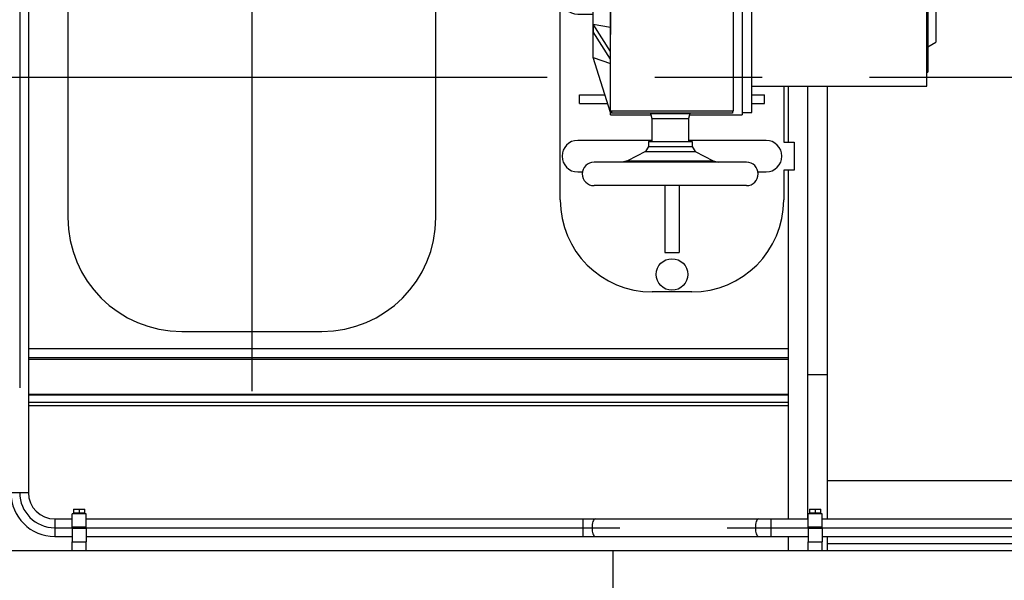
# Model space of a CAD drawing. Header units: millimetres. Extents: x 0 to 1189, y 0 to 841.
# Tile 147 of 193: x 596 to 641, y 583 to 608. Entities that reach past the tile are written whole.
import ezdxf

# ---------------------------------------------------------------- set-up
doc = ezdxf.new("R2010")
doc.units = ezdxf.units.MM
doc.header["$LTSCALE"] = 65.395
doc.linetypes.add('CENTER', pattern=[0.6, 0.375, -0.075, 0.075, -0.075])
for name, color, linetype in [('1907_733000_06_SIMPLE1_A_ABL378', 7, 'CONTINUOUS'), ('1907_734000_04_SIMPLE1_C_ABL363', 7, 'CONTINUOUS'), ('1937_111000_09_SIMPLE1_D_ABL206', 7, 'CONTINUOUS'), ('1937_111200_09_SIMPLE1_B_ABL248', 7, 'CONTINUOUS'), ('32007_040000_TLKGS_KS_V_ABL361', 7, 'CONTINUOUS'), ('32007_041000_TLKGS_KS_V_ABL362', 7, 'CONTINUOUS'), ('32007_153200_14_ABL332', 7, 'CONTINUOUS'), ('32007_153200_14_T1_PBL346', 7, 'CONTINUOUS'), ('32007_153701_05_PBL337', 7, 'CONTINUOUS'), ('32007_153701_05_PBL339', 7, 'CONTINUOUS'), ('32067_030000_TLKGS_V_ABL8', 7, 'CONTINUOUS'), ('32067_100000_TLKGS_V_ABL194', 7, 'CONTINUOUS'), ('6M32E_GENSET_GRUNDRAHMEN_ABL66', 7, 'CONTINUOUS'), ('6M32E_GENSET_SCHUTZHAUBE_ABL335', 7, 'CONTINUOUS'), ('6M32E_GENSET_VERROHRUNG_ABL14', 7, 'CONTINUOUS'), ('D931_1-M8X55_PBL300', 7, 'CONTINUOUS'), ('D931_1-M8X65_PBL354', 7, 'CONTINUOUS'), ('new_view_2_VBL0', 7, 'CONTINUOUS'), ('RKD1000-20_PBL338', 7, 'CONTINUOUS'), ('RKD1000-20_PBL340', 7, 'CONTINUOUS'), ('RKD1000-20_PBL352', 7, 'CONTINUOUS'), ('RKD1000-20_PBL353', 7, 'CONTINUOUS')]:
    doc.layers.add(name, color=color, linetype=linetype)

# ---------------------------------------------------------------- blocks, each defined once
blk = doc.blocks.new('1937_111000_09_SIMPLE1_T1_D_PBL207', base_point=(552.178, 621.461))
at = {"layer": '1937_111000_09_SIMPLE1_T1_D_PBL207', "color": 7, "linetype": 'CONTINUOUS'}
for p, q in [((631.018, 605.161), (631.018, 602.601)), ((631.018, 601.321), (631.018, 585.401)), ((631.018, 593.161), (596.338, 593.161)), ((631.018, 591.059), (596.338, 591.059)), ((631.018, 590.561), (596.338, 590.561)), ((631.018, 584.601), (631.018, 583.961))]:
    blk.add_line(p, q, dxfattribs=at)
at = {"layer": '1937_111000_09_SIMPLE1_T1_D_PBL207', "color": 9, "linetype": 'CONTINUOUS'}
for p, q in [((631.018, 592.761), (596.338, 592.761)), ((631.018, 592.681), (596.338, 592.681)), ((631.018, 591.081), (596.338, 591.081)), ((631.018, 590.721), (596.338, 590.721))]:
    blk.add_line(p, q, dxfattribs=at)
blk = doc.blocks.new('1937_111000_09_SIMPLE1_D_ABL206', base_point=(552.178, 625.805))
at = {"layer": '1937_111000_09_SIMPLE1_T1_D_PBL207'}
blk.add_blockref('1937_111000_09_SIMPLE1_T1_D_PBL207', (552.178, 621.461), dxfattribs=at)
blk = doc.blocks.new('1937_111200_09_SIMPLE1_T6_B_PBL377', base_point=(606.538, 639.319))
at = {"layer": '1937_111200_09_SIMPLE1_T6_B_PBL377', "color": 7, "linetype": 'CONTINUOUS'}
for p, q in [((598.138, 617.961), (598.138, 599.161)), ((614.938, 599.161), (614.938, 617.957)), ((603.338, 593.961), (609.738, 593.961))]:
    blk.add_line(p, q, dxfattribs=at)
at = {"layer": '1937_111200_09_SIMPLE1_T6_B_PBL377', "color": 2, "linetype": 'CENTER'}
blk.add_line((606.538, 615.761), (606.538, 589.268), dxfattribs=at)
at = {"layer": '1937_111200_09_SIMPLE1_T6_B_PBL377', "color": 7, "linetype": 'CONTINUOUS'}
for centre, start, end in [((603.338, 599.161), 180, 270), ((609.738, 599.161), 270, 360)]:
    blk.add_arc(centre, 5.2, start, end, dxfattribs=at)
blk = doc.blocks.new('1937_111200_09_SIMPLE1_B_ABL248', base_point=(561.879, 639.098))
at = {"layer": '1937_111200_09_SIMPLE1_T6_B_PBL377'}
blk.add_blockref('1937_111200_09_SIMPLE1_T6_B_PBL377', (606.538, 639.319), dxfattribs=at)
blk = doc.blocks.new('32067_100000_TLKGS_V_ABL194', base_point=(551.338, 635.506))
at = {"layer": '1937_111000_09_SIMPLE1_D_ABL206'}
blk.add_blockref('1937_111000_09_SIMPLE1_D_ABL206', (552.178, 625.805), dxfattribs=at)
at = {"layer": '1937_111200_09_SIMPLE1_B_ABL248'}
blk.add_blockref('1937_111200_09_SIMPLE1_B_ABL248', (561.879, 639.098), dxfattribs=at)
blk = doc.blocks.new('32067_030000_TLKGS_V_ABL8', base_point=(524.768, 650.451))
at = {"layer": '32067_100000_TLKGS_V_ABL194'}
blk.add_blockref('32067_100000_TLKGS_V_ABL194', (551.338, 635.506), dxfattribs=at)
blk = doc.blocks.new('1907_734000_04_SIMPLE1_T1_C_PBL364', base_point=(632.358, 602.266))
at = {"layer": '1907_734000_04_SIMPLE1_T1_C_PBL364', "color": 7, "linetype": 'CONTINUOUS'}
for p, q in [((632.218, 619.132), (632.818, 619.132)), ((631.898, 617.641), (631.898, 614.241)), ((631.898, 613.393), (631.898, 613.161)), ((631.898, 605.161), (631.898, 585.401)), ((631.898, 591.989), (632.818, 591.989))]:
    blk.add_line(p, q, dxfattribs=at)
blk = doc.blocks.new('1907_734000_04_SIMPLE1_C_ABL363', base_point=(632.358, 602.266))
at = {"layer": '1907_734000_04_SIMPLE1_T1_C_PBL364'}
blk.add_blockref('1907_734000_04_SIMPLE1_T1_C_PBL364', (632.358, 602.266), dxfattribs=at)
blk = doc.blocks.new('1907_733000_06_SIMPLE1_T1_A_PBL379', base_point=(625.958, 608.497))
at = {"layer": '1907_733000_06_SIMPLE1_T1_A_PBL379', "color": 7, "linetype": 'CONTINUOUS'}
for p, q in [((620.618, 615.961), (620.618, 618.349)), ((630.818, 618.361), (630.818, 617.001)), ((622.118, 617.081), (621.418, 617.081)), ((630.018, 617.081), (629.318, 617.081)), ((630.818, 617.001), (631.298, 617.001)), ((631.298, 617.001), (631.298, 615.721)), ((631.298, 615.721), (630.818, 615.721)), ((630.818, 615.721), (630.818, 614.321)), ((620.618, 599.961), (620.618, 615.161)), ((622.398, 613.081), (622.398, 614.961)), ((629.038, 613.081), (629.038, 614.961)), ((622.398, 613.961), (621.498, 613.961)), ((621.498, 613.561), (621.498, 613.961)), ((622.398, 613.561), (621.498, 613.561)), ((622.51, 613.081), (622.118, 611.853)), ((622.398, 613.081), (629.038, 613.081)), ((622.918, 603.841), (622.918, 613.081)), ((628.518, 613.081), (628.518, 610.978)), ((628.918, 613.081), (628.918, 603.841)), ((622.918, 611.934), (622.118, 610.68)), ((622.118, 611.861), (622.121, 611.862)), ((622.118, 606.461), (622.118, 611.861)), ((622.121, 611.854), (622.118, 611.853)), ((622.918, 612.129), (622.121, 611.854)), ((622.918, 611.588), (622.118, 610.334)), ((622.918, 610.472), (622.118, 610.334)), ((622.118, 609.881), (621.418, 609.881)), ((621.418, 608.441), (622.118, 608.441)), ((622.918, 606.734), (622.118, 607.988)), ((622.118, 607.988), (622.918, 607.85)), ((622.918, 606.388), (622.118, 607.641)), ((628.518, 607.343), (628.518, 604.017)), ((622.918, 603.961), (622.118, 606.468)), ((622.118, 606.468), (622.121, 606.467)), ((622.118, 606.461), (622.121, 606.46)), ((622.121, 606.467), (622.918, 606.192)), ((630.818, 605.161), (630.818, 602.601)), ((621.498, 604.761), (622.663, 604.761)), ((621.498, 604.361), (621.498, 604.761)), ((629.367, 604.761), (629.938, 604.761)), ((629.938, 604.361), (629.938, 604.761)), ((621.498, 604.361), (622.791, 604.361)), ((629.367, 604.361), (629.938, 604.361)), ((628.518, 604.017), (622.918, 604.017)), ((622.918, 603.841), (624.757, 603.841)), ((622.958, 604.017), (622.958, 603.917)), ((628.478, 603.917), (622.958, 603.917)), ((626.519, 603.841), (628.918, 603.841)), ((628.478, 604.017), (628.478, 603.917)), ((624.798, 602.681), (621.418, 602.681)), ((630.018, 602.681), (626.478, 602.681)), ((630.818, 602.601), (631.298, 602.601)), ((631.298, 602.601), (631.298, 601.321)), ((621.418, 601.241), (621.637, 601.241)), ((629.64, 601.241), (630.018, 601.241)), ((631.298, 601.321), (630.818, 601.321)), ((630.818, 601.321), (630.818, 599.961)), ((625.398, 600.617), (625.398, 597.561)), ((626.038, 600.617), (626.038, 597.561)), ((625.398, 597.561), (626.038, 597.561)), ((626.618, 595.761), (624.818, 595.761))]:
    blk.add_line(p, q, dxfattribs=at)
blk.add_circle((625.718, 596.561), 0.72, dxfattribs=at)
for centre, radius, start, end in [((626.618, 618.361), 4.2, 0, 43.1334), ((621.418, 616.361), 0.72, 90, 197.3504), ((630.018, 616.361), 0.72, 342.6496, 90), ((621.418, 609.161), 0.72, 90, 270), ((621.418, 601.961), 0.72, 90, 270), ((630.018, 601.961), 0.72, 270, 90), ((624.818, 599.961), 4.2, 180, 270), ((626.618, 599.961), 4.2, 270, 360)]:
    blk.add_arc(centre, radius, start, end, dxfattribs=at)
for points, knots in [([(622.918, 607.343), (622.918, 607.642), (622.93, 608.247), (622.94, 609.161), (622.93, 610.074), (622.918, 610.68), (622.918, 610.978)], [0, 0, 0, 0, 0.246154, 0.5, 0.753846, 1, 1, 1, 1]), ([(628.518, 610.978), (628.518, 610.68), (628.507, 610.074), (628.496, 609.161), (628.507, 608.247), (628.518, 607.642), (628.518, 607.343)], [0, 0, 0, 0, 0.246154, 0.5, 0.753846, 1, 1, 1, 1]), ([(622.118, 610.68), (622.119, 610.652), (622.122, 610.537), (622.121, 610.421), (622.118, 610.334)], [0, 0, 0, 0, 0.240786, 1, 1, 1, 1]), ([(622.118, 607.988), (622.119, 607.958), (622.122, 607.842), (622.121, 607.727), (622.118, 607.641)], [0, 0, 0, 0, 0.258817, 1, 1, 1, 1])]:
    blk.add_open_spline(points, degree=3, knots=knots, dxfattribs=at)
blk = doc.blocks.new('1907_733000_06_SIMPLE1_T4_A_PBL395', base_point=(625.638, 602.267))
at = {"layer": '1907_733000_06_SIMPLE1_T4_A_PBL395', "color": 7, "linetype": 'CONTINUOUS'}
for p, q in [((624.738, 603.917), (624.738, 603.911)), ((624.738, 603.911), (626.538, 603.911)), ((624.738, 603.911), (624.798, 603.687)), ((626.538, 603.911), (626.478, 603.687)), ((626.538, 603.917), (626.538, 603.911)), ((624.798, 603.687), (626.478, 603.687)), ((624.798, 603.687), (624.798, 602.631)), ((626.478, 603.687), (626.478, 602.631)), ((624.638, 602.399), (624.501, 602.175)), ((624.638, 602.631), (626.638, 602.631)), ((624.638, 602.631), (624.638, 602.399)), ((624.638, 602.399), (626.638, 602.399)), ((626.638, 602.631), (626.638, 602.399)), ((626.638, 602.399), (626.775, 602.175)), ((624.501, 602.175), (623.685, 601.755)), ((624.501, 602.175), (626.775, 602.175)), ((626.775, 602.175), (627.591, 601.755)), ((629.115, 601.684), (622.161, 601.684)), ((623.685, 601.755), (623.443, 601.684)), ((623.685, 601.755), (627.591, 601.755)), ((627.591, 601.755), (627.833, 601.684)), ((629.115, 600.617), (622.161, 600.617))]:
    blk.add_line(p, q, dxfattribs=at)
for centre, start, end in [((622.158, 601.151), 90, 270), ((629.118, 601.151), 270, 90)]:
    blk.add_arc(centre, 0.534, start, end, dxfattribs=at)
blk = doc.blocks.new('1907_733000_06_SIMPLE1_T2_A_PBL410', base_point=(633.552, 613.303))
at = {"layer": '1907_733000_06_SIMPLE1_T2_A_PBL410', "color": 7, "linetype": 'CONTINUOUS'}
for p, q in [((635.698, 615.674), (632.676, 622.582)), ((635.149, 615.434), (632.126, 622.341)), ((637.742, 618.542), (637.7, 618.542)), ((638.141, 618.323), (637.301, 618.323)), ((637.301, 618.323), (637.301, 617.359)), ((638.141, 618.323), (638.141, 617.359)), ((638.141, 617.359), (637.301, 617.359)), ((637.301, 617.359), (637.417, 616.561)), ((638.141, 617.359), (638.024, 616.561)), ((638.024, 616.561), (637.417, 616.561)), ((637.601, 616.561), (637.601, 614.961)), ((637.841, 616.561), (637.841, 614.961)), ((635.004, 615.37), (635.833, 615.733)), ((634.566, 615.185), (634.229, 615.185)), ((634.229, 612.417), (634.229, 615.185)), ((634.558, 615.105), (635.758, 615.105)), ((634.558, 615.105), (634.558, 612.505)), ((634.566, 615.185), (634.566, 612.417)), ((635.004, 615.105), (635.004, 615.37)), ((635.758, 615.105), (635.758, 612.505)), ((636.898, 614.711), (637.518, 614.961)), ((637.518, 614.961), (637.918, 614.961)), ((637.918, 614.961), (638.186, 611.138)), ((634.222, 614.86), (632.394, 613.345)), ((634.222, 613.345), (634.222, 614.86)), ((637.039, 614.553), (636.972, 614.525)), ((629.038, 614.361), (629.367, 614.361)), ((629.367, 603.961), (629.367, 614.361)), ((629.367, 614.321), (631.175, 614.321)), ((631.138, 614.349), (631.134, 614.321)), ((631.138, 614.349), (632.762, 614.119)), ((631.175, 614.321), (631.175, 613.127)), ((632.762, 614.119), (632.686, 613.587)), ((634.222, 614.416), (634.229, 614.419)), ((637.478, 612.481), (637.478, 614.256)), ((632.732, 613.911), (632.985, 613.875)), ((632.965, 613.866), (633.089, 613.92)), ((635.758, 613.767), (636.008, 613.08)), ((631.175, 613.495), (632.238, 613.345)), ((631.175, 613.161), (632.093, 613.161)), ((632.093, 613.345), (634.229, 613.345)), ((632.093, 612.785), (632.093, 613.345)), ((635.758, 613.238), (635.767, 613.219)), ((635.767, 613.219), (635.758, 613.215)), ((636.97, 613.232), (636.97, 613.132)), ((636.97, 613.161), (637.358, 613.161)), ((637.358, 605.161), (637.358, 613.161)), ((629.367, 613.127), (631.175, 613.127)), ((631.998, 612.825), (632.093, 612.825)), ((631.998, 612.505), (631.998, 612.825)), ((632.093, 612.785), (634.229, 612.785)), ((633.638, 612.505), (633.638, 612.785)), ((635.758, 613.08), (636.008, 613.08)), ((635.989, 613.132), (636.97, 613.132)), ((631.998, 612.505), (633.638, 612.505)), ((634.229, 612.417), (634.566, 612.417)), ((634.558, 612.505), (635.758, 612.505)), ((637.358, 612.527), (637.398, 612.527)), ((637.398, 612.527), (637.398, 605.795)), ((637.398, 612.481), (637.478, 612.481)), ((638.029, 612.081), (637.758, 610.956)), ((637.945, 611.138), (637.913, 611.598)), ((637.758, 611.056), (637.758, 607.161)), ((638.186, 611.138), (637.945, 611.138)), ((637.398, 606.953), (637.758, 607.161)), ((637.358, 605.795), (637.398, 605.795)), ((629.367, 605.161), (637.358, 605.161)), ((628.918, 603.961), (629.367, 603.961))]:
    blk.add_line(p, q, dxfattribs=at)
for centre in [(635.098, 614.465), (635.098, 613.265)]:
    blk.add_circle(centre, 0.521, dxfattribs=at)
for centre, radius, start, end in [((632.291, 622.713), 0.436, 337.2507, 249.863), ((637.7, 618.069), 0.474, 90, 147.4586), ((637.742, 618.069), 0.474, 32.5414, 90), ((635.078, 613.881), 2, 341.0743, 67.8393), ((637.158, 614.256), 0.32, 0, 111.894), ((633.077, 613.61), 0.28, 113.633, 163.2954), ((637.718, 612.156), 0.32, 346.4483, 166.3104), ((637.403, 612.233), 0.00488, 201.3469, 338.6531), ((588.992, 531.007), 93.733, 58.64971, 58.90704)]:
    blk.add_arc(centre, radius, start, end, dxfattribs=at)
for points, knots in [([(632.341, 622.599), (632.306, 622.584), (632.241, 622.547), (632.153, 622.474), (632.108, 622.383), (632.126, 622.341)], [0, 0, 0, 0, 0.324332, 0.612802, 1, 1, 1, 1]), ([(632.676, 622.582), (632.658, 622.624), (632.561, 622.653), (632.447, 622.637), (632.376, 622.614), (632.341, 622.599)], [0, 0, 0, 0, 0.387198, 0.675668, 1, 1, 1, 1]), ([(633.837, 618.431), (633.832, 618.443), (633.849, 618.482), (633.929, 618.549), (634.014, 618.597), (634.08, 618.625)], [0, 0, 0, 0, 0.116647, 0.331004, 1, 1, 1, 1]), ([(634.08, 618.625), (634.146, 618.654), (634.239, 618.685), (634.342, 618.697), (634.382, 618.683), (634.387, 618.672)], [0, 0, 0, 0, 0.668996, 0.883353, 1, 1, 1, 1])]:
    blk.add_open_spline(points, degree=3, knots=knots, dxfattribs=at)
blk = doc.blocks.new('1907_733000_06_SIMPLE1_T3_A_PBL420', base_point=(625.158, 621.431))
at = {"layer": '1907_733000_06_SIMPLE1_T3_A_PBL420', "color": 7, "linetype": 'CONTINUOUS'}
for p, q in [((622.55, 627.901), (622.352, 626.965)), ((622.55, 627.901), (628.886, 627.901)), ((628.886, 627.901), (629.084, 626.965)), ((621.798, 626.965), (629.639, 626.965)), ((621.798, 626.965), (621.798, 624.436)), ((629.639, 626.965), (629.639, 624.436)), ((621.758, 624.436), (629.678, 624.436)), ((621.758, 624.436), (621.758, 622.229)), ((629.678, 624.436), (629.678, 617.961)), ((622.3, 622.229), (620.278, 622.229)), ((620.278, 622.229), (620.278, 618.349)), ((622.3, 618.349), (622.3, 622.229)), ((620.278, 618.349), (622.3, 618.349)), ((621.758, 618.349), (621.758, 617.961)), ((621.758, 617.961), (629.678, 617.961)), ((622.118, 617.961), (622.118, 616.401)), ((629.318, 617.961), (629.318, 616.401)), ((630.708, 616.401), (620.728, 616.401)), ((620.728, 615.977), (620.728, 616.401)), ((630.708, 615.977), (630.708, 616.401)), ((619.598, 615.961), (630.682, 615.961)), ((619.598, 615.161), (619.598, 615.961)), ((620.718, 615.961), (620.718, 615.161)), ((630.708, 615.977), (620.728, 615.977)), ((620.754, 615.961), (620.754, 615.977)), ((623.799, 615.761), (623.799, 615.961)), ((630.682, 615.961), (630.682, 615.977)), ((630.718, 615.961), (630.718, 615.161)), ((629.038, 615.761), (622.398, 615.761)), ((622.398, 614.961), (622.398, 615.761)), ((629.038, 614.961), (629.038, 615.761)), ((619.598, 615.161), (622.398, 615.161)), ((629.038, 614.961), (622.398, 614.961)), ((629.038, 615.161), (630.718, 615.161))]:
    blk.add_line(p, q, dxfattribs=at)
at = {"layer": '1907_733000_06_SIMPLE1_T3_A_PBL420', "color": 9, "linetype": 'CONTINUOUS'}
for p, q in [((619.679, 615.161), (619.679, 615.961)), ((625.226, 615.761), (625.226, 615.961)), ((625.351, 615.761), (625.351, 615.961)), ((625.554, 615.761), (625.554, 615.961))]:
    blk.add_line(p, q, dxfattribs=at)
blk = doc.blocks.new('1907_733000_06_SIMPLE1_A_ABL378', base_point=(628.892, 611.831))
at = {"layer": '1907_733000_06_SIMPLE1_T1_A_PBL379'}
blk.add_blockref('1907_733000_06_SIMPLE1_T1_A_PBL379', (625.958, 608.497), dxfattribs=at)
at = {"layer": '1907_733000_06_SIMPLE1_T2_A_PBL410'}
blk.add_blockref('1907_733000_06_SIMPLE1_T2_A_PBL410', (633.552, 613.303), dxfattribs=at)
at = {"layer": '1907_733000_06_SIMPLE1_T3_A_PBL420'}
blk.add_blockref('1907_733000_06_SIMPLE1_T3_A_PBL420', (625.158, 621.431), dxfattribs=at)
at = {"layer": '1907_733000_06_SIMPLE1_T4_A_PBL395'}
blk.add_blockref('1907_733000_06_SIMPLE1_T4_A_PBL395', (625.638, 602.267), dxfattribs=at)
blk = doc.blocks.new('32007_041000_TLKGS_KS_V_ABL362', base_point=(601.762, 619.359))
at = {"layer": '1907_733000_06_SIMPLE1_A_ABL378'}
blk.add_blockref('1907_733000_06_SIMPLE1_A_ABL378', (628.892, 611.831), dxfattribs=at)
at = {"layer": '1907_734000_04_SIMPLE1_C_ABL363'}
blk.add_blockref('1907_734000_04_SIMPLE1_C_ABL363', (632.358, 602.266), dxfattribs=at)
blk = doc.blocks.new('32007_040000_TLKGS_KS_V_ABL361', base_point=(601.762, 619.359))
at = {"layer": '32007_041000_TLKGS_KS_V_ABL362'}
blk.add_blockref('32007_041000_TLKGS_KS_V_ABL362', (601.762, 619.359), dxfattribs=at)
blk = doc.blocks.new('32067_000000_TLKGS_MARKETING_ABL3', base_point=(526.532, 650.451))
at = {"layer": '32007_040000_TLKGS_KS_V_ABL361'}
blk.add_blockref('32007_040000_TLKGS_KS_V_ABL361', (601.762, 619.359), dxfattribs=at)
at = {"layer": '32067_030000_TLKGS_V_ABL8'}
blk.add_blockref('32067_030000_TLKGS_V_ABL8', (524.768, 650.451), dxfattribs=at)
blk = doc.blocks.new('D931_1-M8X55_PBL300', base_point=(632.258, 585.417))
at = {"layer": 'D931_1-M8X55_PBL300', "color": 7, "linetype": 'CONTINUOUS'}
for p, q in [((631.998, 585.853), (631.998, 585.853)), ((631.998, 585.853), (632.518, 585.853)), ((631.998, 585.853), (631.998, 585.665)), ((632.258, 585.842), (632.258, 585.665)), ((632.518, 585.853), (632.518, 585.853)), ((632.518, 585.665), (632.518, 585.853)), ((632.518, 585.665), (631.998, 585.665)), ((632.026, 585.641), (632.026, 585.665)), ((632.49, 585.641), (632.49, 585.665)), ((632.103, 584.981), (632.103, 585.021)), ((632.413, 584.981), (632.413, 585.021))]:
    blk.add_line(p, q, dxfattribs=at)
for points in [[(631.998, 585.842), (632.041, 585.849), (632.128, 585.857), (632.215, 585.849), (632.258, 585.842)], [(632.258, 585.842), (632.301, 585.849), (632.388, 585.857), (632.475, 585.849), (632.518, 585.842)]]:
    blk.add_open_spline(points, degree=3, dxfattribs=at)
blk = doc.blocks.new('32007_153200_14_T1_PBL346', base_point=(631.928, 600.681))
at = {"layer": '32007_153200_14_T1_PBL346', "color": 7, "linetype": 'CONTINUOUS'}
for p, q in [((596.338, 616.761), (596.338, 586.601)), ((597.538, 585.401), (598.338, 585.401)), ((598.978, 585.401), (631.938, 585.401)), ((632.578, 585.401), (668.318, 585.401)), ((597.538, 584.601), (598.338, 584.601)), ((598.978, 584.601), (631.938, 584.601)), ((632.578, 584.601), (668.318, 584.601))]:
    blk.add_line(p, q, dxfattribs=at)
at = {"layer": '32007_153200_14_T1_PBL346', "color": 2, "linetype": 'CENTER'}
for p, q in [((595.938, 615.909), (595.938, 586.601)), ((597.538, 585.001), (598.503, 585.001)), ((598.813, 585.001), (632.103, 585.001)), ((632.413, 585.001), (668.318, 585.001))]:
    blk.add_line(p, q, dxfattribs=at)
at = {"layer": '32007_153200_14_T1_PBL346', "color": 9, "linetype": 'CONTINUOUS'}
for p, q in [((596.338, 586.601), (595.538, 586.601)), ((597.538, 585.401), (597.538, 584.601)), ((621.648, 585.401), (621.648, 584.601)), ((630.228, 585.401), (630.228, 584.601))]:
    blk.add_line(p, q, dxfattribs=at)
at = {"layer": '32007_153200_14_T1_PBL346', "color": 7, "linetype": 'CONTINUOUS'}
for radius in [2, 1.2]:
    blk.add_arc((597.538, 586.601), radius, 180, 270, dxfattribs=at)
at = {"layer": '32007_153200_14_T1_PBL346', "color": 2, "linetype": 'CENTER'}
blk.add_arc((597.538, 586.601), 1.6, 180, 270, dxfattribs=at)
at = {"layer": '32007_153200_14_T1_PBL346', "color": 9, "linetype": 'CONTINUOUS'}
for points, knots in [([(622.21, 585.401), (622.189, 585.401), (622.141, 585.364), (622.104, 585.273), (622.075, 585.148), (622.069, 585.052), (622.069, 585.001)], [0, 0, 0, 0, 0.13836, 0.357756, 0.656308, 1, 1, 1, 1]), ([(629.667, 585.401), (629.646, 585.401), (629.598, 585.364), (629.561, 585.273), (629.532, 585.148), (629.526, 585.052), (629.526, 585.001)], [0, 0, 0, 0, 0.13836, 0.357756, 0.656308, 1, 1, 1, 1]), ([(622.069, 585.001), (622.069, 584.95), (622.075, 584.854), (622.104, 584.728), (622.141, 584.638), (622.189, 584.601), (622.21, 584.601)], [0, 0, 0, 0, 0.343692, 0.642244, 0.86164, 1, 1, 1, 1]), ([(629.526, 585.001), (629.526, 584.95), (629.532, 584.854), (629.561, 584.728), (629.598, 584.638), (629.646, 584.601), (629.667, 584.601)], [0, 0, 0, 0, 0.343692, 0.642244, 0.86164, 1, 1, 1, 1])]:
    blk.add_open_spline(points, degree=3, knots=knots, dxfattribs=at)
blk = doc.blocks.new('32007_153200_14_ABL332', base_point=(632.193, 601.415))
at = {"layer": '32007_153200_14_T1_PBL346'}
blk.add_blockref('32007_153200_14_T1_PBL346', (631.928, 600.681), dxfattribs=at)
blk = doc.blocks.new('32007_153701_05_PBL337', base_point=(598.658, 584.161))
at = {"layer": '32007_153701_05_PBL337', "color": 7, "linetype": 'CONTINUOUS'}
for p, q in [((598.338, 584.361), (598.978, 584.361)), ((598.338, 583.961), (598.338, 584.361)), ((598.978, 583.961), (598.978, 584.361))]:
    blk.add_line(p, q, dxfattribs=at)
blk = doc.blocks.new('RKD1000-20_PBL338', base_point=(598.658, 584.671))
at = {"layer": 'RKD1000-20_PBL338', "color": 7, "linetype": 'CONTINUOUS'}
for p, q in [((598.338, 584.981), (598.978, 584.981)), ((598.338, 584.981), (598.338, 584.361)), ((598.978, 584.981), (598.978, 584.361)), ((598.338, 584.361), (598.978, 584.361))]:
    blk.add_line(p, q, dxfattribs=at)
blk = doc.blocks.new('32007_153701_05_PBL339', base_point=(632.258, 584.161))
at = {"layer": '32007_153701_05_PBL339', "color": 7, "linetype": 'CONTINUOUS'}
for p, q in [((631.938, 584.361), (632.578, 584.361)), ((631.938, 583.961), (631.938, 584.361)), ((632.578, 583.961), (632.578, 584.361))]:
    blk.add_line(p, q, dxfattribs=at)
blk = doc.blocks.new('RKD1000-20_PBL340', base_point=(632.258, 584.671))
at = {"layer": 'RKD1000-20_PBL340', "color": 7, "linetype": 'CONTINUOUS'}
for p, q in [((631.938, 584.981), (632.578, 584.981)), ((631.938, 584.981), (631.938, 584.361)), ((632.578, 584.981), (632.578, 584.361)), ((631.938, 584.361), (632.578, 584.361))]:
    blk.add_line(p, q, dxfattribs=at)
blk = doc.blocks.new('RKD1000-20_PBL352', base_point=(632.258, 585.331))
at = {"layer": 'RKD1000-20_PBL352', "color": 7, "linetype": 'CONTINUOUS'}
for p, q in [((632.578, 585.641), (631.938, 585.641)), ((631.938, 585.021), (631.938, 585.641)), ((632.578, 585.021), (632.578, 585.641)), ((632.578, 585.021), (631.938, 585.021))]:
    blk.add_line(p, q, dxfattribs=at)
blk = doc.blocks.new('RKD1000-20_PBL353', base_point=(598.658, 585.331))
at = {"layer": 'RKD1000-20_PBL353', "color": 7, "linetype": 'CONTINUOUS'}
for p, q in [((598.978, 585.641), (598.338, 585.641)), ((598.338, 585.021), (598.338, 585.641)), ((598.978, 585.021), (598.978, 585.641)), ((598.978, 585.021), (598.338, 585.021))]:
    blk.add_line(p, q, dxfattribs=at)
blk = doc.blocks.new('D931_1-M8X65_PBL354', base_point=(598.658, 585.417))
at = {"layer": 'D931_1-M8X65_PBL354', "color": 7, "linetype": 'CONTINUOUS'}
for p, q in [((598.398, 585.853), (598.918, 585.853)), ((598.398, 585.853), (598.398, 585.665)), ((598.658, 585.842), (598.658, 585.665)), ((598.918, 585.665), (598.918, 585.853)), ((598.918, 585.665), (598.398, 585.665)), ((598.426, 585.641), (598.426, 585.665)), ((598.89, 585.641), (598.89, 585.665)), ((598.503, 584.981), (598.503, 585.021)), ((598.813, 584.981), (598.813, 585.021))]:
    blk.add_line(p, q, dxfattribs=at)
for points in [[(598.398, 585.842), (598.441, 585.849), (598.485, 585.853), (598.528, 585.853)], [(598.528, 585.853), (598.572, 585.853), (598.615, 585.849), (598.658, 585.842)], [(598.658, 585.842), (598.701, 585.849), (598.745, 585.853), (598.788, 585.853)], [(598.788, 585.853), (598.832, 585.853), (598.875, 585.849), (598.918, 585.842)]]:
    blk.add_open_spline(points, degree=3, dxfattribs=at)
blk = doc.blocks.new('6M32E_GENSET_VERROHRUNG_ABL14', base_point=(610.755, 615.821))
at = {"layer": '32007_153200_14_ABL332'}
blk.add_blockref('32007_153200_14_ABL332', (632.193, 601.415), dxfattribs=at)
at = {"layer": '32007_153701_05_PBL337'}
blk.add_blockref('32007_153701_05_PBL337', (598.658, 584.161), dxfattribs=at)
at = {"layer": '32007_153701_05_PBL339'}
blk.add_blockref('32007_153701_05_PBL339', (632.258, 584.161), dxfattribs=at)
at = {"layer": 'D931_1-M8X55_PBL300'}
blk.add_blockref('D931_1-M8X55_PBL300', (632.258, 585.417), dxfattribs=at)
at = {"layer": 'D931_1-M8X65_PBL354'}
blk.add_blockref('D931_1-M8X65_PBL354', (598.658, 585.417), dxfattribs=at)
at = {"layer": 'RKD1000-20_PBL338'}
blk.add_blockref('RKD1000-20_PBL338', (598.658, 584.671), dxfattribs=at)
at = {"layer": 'RKD1000-20_PBL340'}
blk.add_blockref('RKD1000-20_PBL340', (632.258, 584.671), dxfattribs=at)
at = {"layer": 'RKD1000-20_PBL352'}
blk.add_blockref('RKD1000-20_PBL352', (632.258, 585.331), dxfattribs=at)
at = {"layer": 'RKD1000-20_PBL353'}
blk.add_blockref('RKD1000-20_PBL353', (598.658, 585.331), dxfattribs=at)
blk = doc.blocks.new('6M32E_GENSET_GRUNDRAHMEN_T1_PBL67', base_point=(615.558, 558.761))
at = {"layer": '6M32E_GENSET_GRUNDRAHMEN_T1_PBL67', "color": 7, "linetype": 'CONTINUOUS'}
for p, q in [((471.218, 583.961), (773.618, 583.961)), ((623.018, 583.961), (623.018, 562.361))]:
    blk.add_line(p, q, dxfattribs=at)
blk = doc.blocks.new('6M32E_GENSET_GRUNDRAHMEN_ABL66', base_point=(615.558, 558.761))
at = {"layer": '6M32E_GENSET_GRUNDRAHMEN_T1_PBL67'}
blk.add_blockref('6M32E_GENSET_GRUNDRAHMEN_T1_PBL67', (615.558, 558.761), dxfattribs=at)
blk = doc.blocks.new('6M32E_GENSET_SCHUTZHAUBE_T1_PBL336', base_point=(617.353, 609.861))
at = {"layer": '6M32E_GENSET_SCHUTZHAUBE_T1_PBL336', "color": 2, "linetype": 'CENTER'}
blk.add_line((438.553, 605.561), (796.153, 605.561), dxfattribs=at)
at = {"layer": '6M32E_GENSET_SCHUTZHAUBE_T1_PBL336', "color": 7, "linetype": 'CONTINUOUS'}
for p, q in [((632.818, 585.401), (632.818, 605.161)), ((632.818, 587.161), (657.498, 587.161)), ((632.818, 583.961), (632.818, 584.601)), ((632.818, 584.281), (657.498, 584.281))]:
    blk.add_line(p, q, dxfattribs=at)
blk = doc.blocks.new('6M32E_GENSET_SCHUTZHAUBE_ABL335', base_point=(617.353, 609.861))
at = {"layer": '6M32E_GENSET_SCHUTZHAUBE_T1_PBL336'}
blk.add_blockref('6M32E_GENSET_SCHUTZHAUBE_T1_PBL336', (617.353, 609.861), dxfattribs=at)
blk = doc.blocks.new('NEW_VIEW_2_VBL0', base_point=(603.51, 637.661))
at = {"layer": '32067_000000_TLKGS_MARKETING_ABL3'}
blk.add_blockref('32067_000000_TLKGS_MARKETING_ABL3', (526.532, 650.451), dxfattribs=at)
at = {"layer": '6M32E_GENSET_GRUNDRAHMEN_ABL66'}
blk.add_blockref('6M32E_GENSET_GRUNDRAHMEN_ABL66', (615.558, 558.761), dxfattribs=at)
at = {"layer": '6M32E_GENSET_SCHUTZHAUBE_ABL335'}
blk.add_blockref('6M32E_GENSET_SCHUTZHAUBE_ABL335', (617.353, 609.861), dxfattribs=at)
at = {"layer": '6M32E_GENSET_VERROHRUNG_ABL14'}
blk.add_blockref('6M32E_GENSET_VERROHRUNG_ABL14', (610.755, 615.821), dxfattribs=at)

msp = doc.modelspace()

# ---------------------------------------------------------------- block references
at = {"layer": 'new_view_2_VBL0'}
msp.add_blockref('NEW_VIEW_2_VBL0', (603.51017, 637.66074), dxfattribs=at)

doc.saveas('drawing.dxf')
